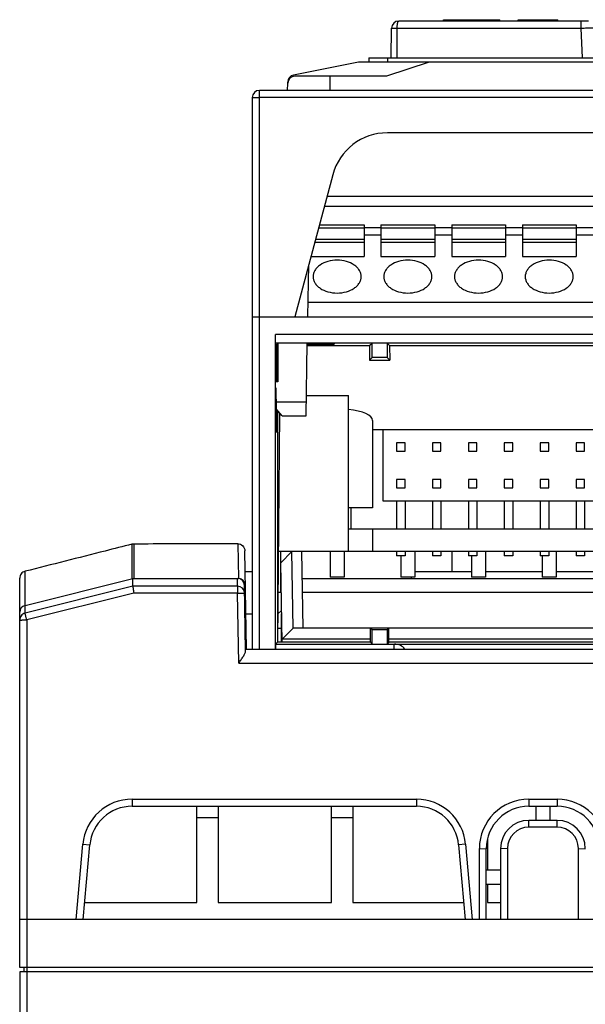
# Model space of a CAD drawing. Header units: millimetres. Extents: x 1117 to 38156, y -1945 to 7303.
# Tile 46 of 256: x 1900 to 1940, y 1201 to 1270. Entities that reach past the tile are written whole.
import ezdxf

# ---------------------------------------------------------------- set-up
doc = ezdxf.new("R2010")
doc.units = ezdxf.units.MM

msp = doc.modelspace()

# ---------------------------------------------------------------- linework, layer by layer
at = {"linetype": 'Continuous'}
for p, q in [((1929.948, 1270.164), (1929.948, 1270.264)), ((1929.948, 1270.264), (1933.927, 1270.264)), ((1930.948, 1270.164), (1930.948, 1270.264)), ((1931.527, 1270.164), (1931.527, 1270.264)), ((1932.327, 1270.164), (1932.327, 1270.264)), ((1933.927, 1270.164), (1933.927, 1270.264)), ((1935.227, 1270.164), (1935.227, 1270.264)), ((1935.227, 1270.264), (1938.027, 1270.264)), ((1938.027, 1270.164), (1938.027, 1270.264)), ((1926.246, 1267.564), (1926.282, 1269.673)), ((1926.282, 1269.673), (1939.692, 1269.673)), ((1926.677, 1267.564), (1926.677, 1269.673)), ((1940.192, 1270.164), (1926.782, 1270.164)), ((1939.692, 1269.673), (1939.692, 1270.164)), ((1939.773, 1267.564), (1939.692, 1269.673)), ((1924.677, 1267.564), (1924.677, 1267.264)), ((1924.677, 1267.564), (1982.177, 1267.564)), ((1925.977, 1267.564), (1925.977, 1267.264)), ((1923.927, 1267.264), (1919.34, 1266.347)), ((1982.927, 1267.264), (1923.927, 1267.264)), ((1928.928, 1267.264), (1925.928, 1266.264)), ((1925.928, 1266.264), (1919.436, 1266.264)), ((1921.927, 1265.264), (1921.935, 1266.264)), ((1918.927, 1265.854), (1918.927, 1265.773)), ((1918.928, 1265.264), (1918.936, 1265.773)), ((1916.428, 1264.764), (1916.428, 1225.766)), ((1916.928, 1225.766), (1916.928, 1265.264)), ((1989.928, 1265.264), (1916.928, 1265.264)), ((1989.928, 1264.773), (1916.928, 1264.773)), ((1980.875, 1262.264), (1925.98, 1262.264)), ((1922.116, 1259.3), (1919.428, 1249.264)), ((1985.15, 1257.764), (1921.705, 1257.764)), ((1985.338, 1257.064), (1921.518, 1257.064)), ((1921.169, 1255.764), (1924.327, 1255.764)), ((1924.327, 1255.764), (1924.327, 1253.536)), ((1925.527, 1255.764), (1925.527, 1253.536)), ((1925.527, 1255.764), (1929.327, 1255.764)), ((1929.327, 1255.764), (1929.327, 1253.536)), ((1930.527, 1255.764), (1930.527, 1253.536)), ((1930.527, 1255.764), (1934.327, 1255.764)), ((1934.327, 1255.764), (1934.327, 1253.536)), ((1935.527, 1255.764), (1935.527, 1253.536)), ((1935.527, 1255.764), (1939.327, 1255.764)), ((1939.327, 1255.764), (1939.327, 1253.536)), ((1921.114, 1255.56), (1924.327, 1255.56)), ((1924.327, 1255.564), (1925.527, 1255.564)), ((1924.327, 1255.064), (1925.527, 1255.064)), ((1925.527, 1255.56), (1929.327, 1255.56)), ((1929.327, 1255.564), (1930.527, 1255.564)), ((1929.327, 1255.064), (1930.527, 1255.064)), ((1930.527, 1255.56), (1934.327, 1255.56)), ((1934.327, 1255.564), (1935.527, 1255.564)), ((1934.327, 1255.064), (1935.527, 1255.064)), ((1935.527, 1255.56), (1939.327, 1255.56)), ((1939.327, 1255.564), (1940.527, 1255.564)), ((1939.327, 1255.064), (1940.527, 1255.064)), ((1920.84, 1254.536), (1924.327, 1254.536)), ((1920.895, 1254.741), (1924.327, 1254.741)), ((1925.527, 1254.741), (1929.327, 1254.741)), ((1925.527, 1254.536), (1929.327, 1254.536)), ((1930.527, 1254.741), (1934.327, 1254.741)), ((1930.527, 1254.536), (1934.327, 1254.536)), ((1935.527, 1254.741), (1939.327, 1254.741)), ((1935.527, 1254.536), (1939.327, 1254.536)), ((1920.572, 1253.536), (1924.327, 1253.536)), ((1925.527, 1253.536), (1929.327, 1253.536)), ((1930.527, 1253.536), (1934.327, 1253.536)), ((1935.527, 1253.536), (1939.327, 1253.536)), ((1920.35, 1249.264), (1920.414, 1252.946)), ((1920.368, 1250.308), (1986.427, 1250.308)), ((1916.428, 1249.264), (1990.428, 1249.264)), ((1918.067, 1247.408), (1918.063, 1248.011)), ((1918.063, 1225.766), (1918.063, 1248.011)), ((1988.792, 1248.011), (1918.063, 1248.011)), ((1918.067, 1247.408), (1918.084, 1247.39)), ((1988.788, 1247.408), (1918.067, 1247.408)), ((1922.226, 1247.39), (1918.084, 1247.39)), ((1918.14, 1244.664), (1918.14, 1247.334)), ((1918.14, 1247.334), (1918.21, 1247.264)), ((1918.14, 1247.334), (1918.228, 1247.334)), ((1918.21, 1247.264), (1918.21, 1244.664)), ((1918.228, 1247.39), (1918.228, 1244.664)), ((1920.228, 1242.271), (1920.317, 1247.39)), ((1920.315, 1247.256), (1920.803, 1247.256)), ((1920.316, 1247.334), (1922.225, 1247.334)), ((1920.802, 1247.226), (1920.803, 1247.256)), ((1922.226, 1247.39), (1922.225, 1247.334)), ((1924.727, 1247.224), (1924.898, 1247.395)), ((1924.893, 1246.379), (1924.898, 1247.395)), ((1925.957, 1247.395), (1924.898, 1247.395)), ((1925.957, 1247.395), (1925.962, 1246.379)), ((1926.128, 1247.224), (1925.957, 1247.395)), ((1920.802, 1247.226), (1920.314, 1247.226)), ((1920.314, 1247.224), (1924.727, 1247.224)), ((1924.727, 1247.224), (1924.711, 1246.198)), ((1926.128, 1247.224), (1926.144, 1246.198)), ((1926.128, 1247.224), (1948.927, 1247.224)), ((1924.893, 1246.379), (1924.711, 1246.198)), ((1924.711, 1246.198), (1926.144, 1246.198)), ((1925.962, 1246.379), (1924.893, 1246.379)), ((1926.144, 1246.198), (1925.962, 1246.379)), ((1918.228, 1244.664), (1918.075, 1244.664)), ((1918.084, 1244.235), (1918.139, 1241.088)), ((1918.084, 1241.764), (1918.084, 1244.235)), ((1918.101, 1243.256), (1920.245, 1243.256)), ((1920.253, 1243.698), (1923.219, 1243.698)), ((1923.219, 1232.664), (1923.219, 1243.698)), ((1918.528, 1242.264), (1918.11, 1242.765)), ((1918.139, 1241.764), (1918.139, 1242.73)), ((1918.209, 1242.646), (1918.208, 1226.254)), ((1918.352, 1242.475), (1918.21, 1226.254)), ((1918.128, 1241.764), (1918.084, 1241.764)), ((1918.528, 1242.264), (1919.166, 1242.264)), ((1919.166, 1242.271), (1919.166, 1242.264)), ((1919.166, 1242.271), (1920.228, 1242.271)), ((1924.927, 1241.931), (1924.927, 1235.764)), ((1950.677, 1241.264), (1924.927, 1241.264)), ((1925.657, 1241.264), (1925.657, 1236.264)), ((1926.627, 1240.364), (1926.627, 1239.764)), ((1927.227, 1240.364), (1926.627, 1240.364)), ((1927.227, 1239.764), (1927.227, 1240.364)), ((1929.167, 1240.364), (1929.167, 1239.764)), ((1929.767, 1240.364), (1929.167, 1240.364)), ((1929.767, 1239.764), (1929.767, 1240.364)), ((1931.707, 1240.364), (1931.707, 1239.764)), ((1932.307, 1240.364), (1931.707, 1240.364)), ((1932.307, 1239.764), (1932.307, 1240.364)), ((1934.247, 1240.364), (1934.247, 1239.764)), ((1934.847, 1240.364), (1934.247, 1240.364)), ((1934.847, 1239.764), (1934.847, 1240.364)), ((1936.787, 1240.364), (1936.787, 1239.764)), ((1937.387, 1240.364), (1936.787, 1240.364)), ((1937.387, 1239.764), (1937.387, 1240.364)), ((1939.327, 1240.364), (1939.327, 1239.764)), ((1939.927, 1240.364), (1939.327, 1240.364)), ((1939.927, 1239.764), (1939.927, 1240.364)), ((1926.627, 1239.764), (1927.227, 1239.764)), ((1929.167, 1239.764), (1929.767, 1239.764)), ((1931.707, 1239.764), (1932.307, 1239.764)), ((1934.247, 1239.764), (1934.847, 1239.764)), ((1936.787, 1239.764), (1937.387, 1239.764)), ((1939.327, 1239.764), (1939.927, 1239.764)), ((1926.627, 1237.764), (1926.627, 1237.164)), ((1927.227, 1237.764), (1926.627, 1237.764)), ((1927.227, 1237.164), (1927.227, 1237.764)), ((1929.167, 1237.764), (1929.167, 1237.164)), ((1929.767, 1237.764), (1929.167, 1237.764)), ((1929.767, 1237.164), (1929.767, 1237.764)), ((1931.707, 1237.764), (1931.707, 1237.164)), ((1932.307, 1237.764), (1931.707, 1237.764)), ((1932.307, 1237.164), (1932.307, 1237.764)), ((1934.247, 1237.764), (1934.247, 1237.164)), ((1934.847, 1237.764), (1934.247, 1237.764)), ((1934.847, 1237.164), (1934.847, 1237.764)), ((1936.787, 1237.764), (1936.787, 1237.164)), ((1937.387, 1237.764), (1936.787, 1237.764)), ((1937.387, 1237.164), (1937.387, 1237.764)), ((1939.327, 1237.764), (1939.327, 1237.164)), ((1939.927, 1237.764), (1939.327, 1237.764)), ((1939.927, 1237.164), (1939.927, 1237.764)), ((1926.627, 1237.164), (1927.227, 1237.164)), ((1929.167, 1237.164), (1929.767, 1237.164)), ((1931.707, 1237.164), (1932.307, 1237.164)), ((1934.247, 1237.164), (1934.847, 1237.164)), ((1936.787, 1237.164), (1937.387, 1237.164)), ((1939.327, 1237.164), (1939.927, 1237.164)), ((1925.657, 1236.264), (1945.977, 1236.264)), ((1926.627, 1236.264), (1926.627, 1234.264)), ((1927.227, 1236.264), (1927.227, 1234.264)), ((1929.167, 1236.264), (1929.167, 1234.264)), ((1929.767, 1236.264), (1929.767, 1234.264)), ((1931.707, 1236.264), (1931.707, 1234.264)), ((1932.307, 1236.264), (1932.307, 1234.264)), ((1934.247, 1236.264), (1934.247, 1234.264)), ((1934.847, 1236.264), (1934.847, 1234.264)), ((1936.787, 1236.264), (1936.787, 1234.264)), ((1937.387, 1236.264), (1937.387, 1234.264)), ((1939.327, 1236.264), (1939.327, 1234.264)), ((1939.927, 1236.264), (1939.927, 1234.264)), ((1924.927, 1235.764), (1923.219, 1235.764)), ((1923.427, 1234.264), (1923.427, 1235.764)), ((1923.219, 1234.264), (1983.636, 1234.264)), ((1924.927, 1234.264), (1924.927, 1232.664)), ((1907.918, 1233.184), (1907.918, 1230.752)), ((1908.039, 1233.199), (1908.039, 1230.767)), ((1915.4, 1233.217), (1915.442, 1230.764)), ((1916.021, 1225.767), (1915.9, 1232.725)), ((1988.589, 1232.664), (1918.266, 1232.664)), ((1918.411, 1232.665), (1918.426, 1229.764)), ((1918.441, 1231.864), (1919.227, 1232.664)), ((1919.318, 1227.264), (1919.223, 1232.664)), ((1920.022, 1227.264), (1919.927, 1232.664)), ((1921.927, 1232.664), (1921.927, 1230.864)), ((1922.927, 1232.664), (1922.927, 1230.864)), ((1926.627, 1232.664), (1926.627, 1232.364)), ((1927.227, 1232.664), (1927.227, 1232.364)), ((1927.927, 1232.664), (1927.927, 1230.864)), ((1929.167, 1232.664), (1929.167, 1232.364)), ((1929.767, 1232.664), (1929.767, 1232.364)), ((1930.547, 1232.664), (1930.547, 1231.264)), ((1931.707, 1232.664), (1931.707, 1232.364)), ((1932.307, 1232.664), (1932.307, 1232.364)), ((1932.927, 1232.664), (1932.927, 1230.864)), ((1934.247, 1232.664), (1934.247, 1232.364)), ((1934.847, 1232.664), (1934.847, 1232.364)), ((1936.787, 1232.664), (1936.787, 1232.364)), ((1937.387, 1232.664), (1937.387, 1232.364)), ((1937.927, 1232.664), (1937.927, 1230.864)), ((1939.327, 1232.664), (1939.327, 1232.364)), ((1939.927, 1232.664), (1939.927, 1232.364)), ((1927.227, 1232.364), (1926.627, 1232.364)), ((1926.927, 1232.364), (1926.927, 1230.864)), ((1929.767, 1232.364), (1929.167, 1232.364)), ((1932.307, 1232.364), (1931.707, 1232.364)), ((1931.927, 1232.364), (1931.927, 1230.864)), ((1934.847, 1232.364), (1934.247, 1232.364)), ((1937.387, 1232.364), (1936.787, 1232.364)), ((1936.927, 1232.364), (1936.927, 1230.864)), ((1939.927, 1232.364), (1939.327, 1232.364)), ((1900.356, 1228.308), (1900.356, 1231.272)), ((1915.925, 1231.264), (1916.428, 1231.264)), ((1918.539, 1226.254), (1918.441, 1231.864)), ((1927.927, 1231.264), (1931.927, 1231.264)), ((1932.927, 1231.264), (1936.927, 1231.264)), ((1937.927, 1231.264), (1941.927, 1231.264)), ((1899.977, 1203.264), (1899.977, 1230.787)), ((1900.356, 1228.861), (1907.977, 1230.767)), ((1907.977, 1230.214), (1907.977, 1230.767)), ((1907.977, 1230.767), (1915.374, 1230.767)), ((1915.384, 1230.214), (1915.374, 1230.767)), ((1915.374, 1230.764), (1915.442, 1230.764)), ((1919.961, 1230.764), (1949.294, 1230.764)), ((1922.927, 1230.864), (1921.927, 1230.864)), ((1927.927, 1230.864), (1926.927, 1230.864)), ((1927.695, 1230.764), (1927.697, 1230.868)), ((1932.927, 1230.864), (1931.927, 1230.864)), ((1937.927, 1230.864), (1936.927, 1230.864)), ((1907.977, 1230.214), (1900.356, 1228.308)), ((1915.384, 1230.214), (1907.977, 1230.214)), ((1915.384, 1230.214), (1915.384, 1229.723)), ((1915.955, 1225.64), (1915.874, 1230.276)), ((1908.039, 1229.723), (1900.477, 1227.832)), ((1915.384, 1229.723), (1908.039, 1229.723)), ((1915.47, 1224.783), (1915.384, 1229.723)), ((1918.478, 1229.764), (1918.241, 1229.764)), ((1949.277, 1229.764), (1919.978, 1229.764)), ((1918.227, 1228.264), (1918.5, 1228.492)), ((1900.477, 1227.832), (1900.477, 1140.264)), ((1915.977, 1228.264), (1916.428, 1228.264)), ((1918.477, 1228.264), (1918.477, 1226.254)), ((1918.219, 1227.264), (1918.477, 1227.264)), ((1918.536, 1226.464), (1919.322, 1227.264)), ((1987.533, 1227.264), (1919.322, 1227.264)), ((1924.777, 1226.254), (1924.777, 1227.264)), ((1924.777, 1227.264), (1924.893, 1227.149)), ((1924.898, 1226.133), (1924.893, 1227.149)), ((1924.893, 1227.149), (1925.962, 1227.149)), ((1925.962, 1227.149), (1925.957, 1226.133)), ((1925.962, 1227.149), (1926.077, 1227.264)), ((1926.077, 1226.254), (1926.077, 1227.264)), ((1924.777, 1226.478), (1918.535, 1226.478)), ((1952.777, 1226.478), (1926.077, 1226.478)), ((1915.953, 1225.766), (1991.002, 1225.766)), ((1918.074, 1226.128), (1918.2, 1226.254)), ((1918.074, 1226.128), (1918.074, 1225.766)), ((1918.074, 1226.128), (1926.428, 1226.128)), ((1924.777, 1226.254), (1918.2, 1226.254)), ((1924.777, 1226.254), (1924.898, 1226.133)), ((1924.898, 1226.133), (1925.957, 1226.133)), ((1926.077, 1226.254), (1925.957, 1226.133)), ((1952.777, 1226.254), (1926.077, 1226.254)), ((1926.428, 1226.128), (1926.428, 1225.766)), ((1926.428, 1226.128), (1926.482, 1226.128)), ((1926.482, 1226.128), (1980.373, 1226.128)), ((1915.47, 1224.783), (1991.485, 1224.783)), ((1907.926, 1215.164), (1907.926, 1214.664)), ((1907.926, 1215.164), (1928.029, 1215.164)), ((1907.926, 1214.664), (1928.029, 1214.664)), ((1912.502, 1207.864), (1912.502, 1214.664)), ((1914.002, 1214.664), (1914.002, 1207.864)), ((1922.027, 1207.864), (1922.027, 1214.664)), ((1923.527, 1214.664), (1923.527, 1207.864)), ((1928.029, 1215.164), (1928.029, 1214.664)), ((1935.977, 1215.164), (1935.977, 1214.664)), ((1935.977, 1215.164), (1937.977, 1215.164)), ((1935.977, 1214.664), (1937.977, 1214.664)), ((1936.477, 1214.664), (1936.477, 1213.664)), ((1937.477, 1214.664), (1937.477, 1213.664)), ((1937.977, 1215.164), (1937.977, 1214.664)), ((1912.502, 1213.864), (1914.002, 1213.864)), ((1922.027, 1213.864), (1923.527, 1213.864)), ((1935.977, 1213.182), (1935.977, 1213.664)), ((1937.977, 1213.664), (1935.977, 1213.664)), ((1937.977, 1213.182), (1935.977, 1213.182)), ((1937.977, 1213.182), (1937.977, 1213.664)), ((1903.983, 1206.664), (1904.448, 1211.977)), ((1904.448, 1211.977), (1904.938, 1211.926)), ((1904.477, 1206.664), (1904.938, 1211.926)), ((1931.507, 1211.977), (1931.017, 1211.926)), ((1931.017, 1211.926), (1931.477, 1206.664)), ((1931.507, 1211.977), (1931.971, 1206.664)), ((1933.052, 1212.303), (1933.052, 1210.164)), ((1932.486, 1206.664), (1932.486, 1211.673)), ((1932.486, 1211.673), (1932.977, 1211.664)), ((1932.977, 1206.664), (1932.977, 1211.664)), ((1934.469, 1211.673), (1933.977, 1211.664)), ((1933.977, 1211.664), (1933.977, 1206.664)), ((1934.469, 1211.673), (1934.469, 1206.664)), ((1939.486, 1206.664), (1939.486, 1211.673)), ((1939.486, 1211.673), (1939.977, 1211.664)), ((1932.977, 1210.164), (1933.977, 1210.164)), ((1932.977, 1209.164), (1933.977, 1209.164)), ((1933.052, 1209.164), (1933.052, 1207.864)), ((1904.582, 1207.864), (1912.502, 1207.864)), ((1914.002, 1207.864), (1922.027, 1207.864)), ((1923.527, 1207.864), (1931.372, 1207.864)), ((1933.052, 1207.864), (1933.977, 1207.864)), ((1992.977, 1206.664), (1899.977, 1206.664)), ((1992.977, 1203.264), (1899.977, 1203.264)), ((1899.977, 1202.964), (1899.977, 1140.264)), ((1992.977, 1202.964), (1899.977, 1202.964)), ((1900.277, 1203.264), (1900.277, 1202.964))]:
    msp.add_line(p, q, dxfattribs=at)
for centre, radius, start, end in [((1926.782, 1269.664), 0.5, 90.0142, 179), ((1919.436, 1265.764), 0.5, 89.99999, 179), ((1919.438, 1265.856), 0.5, 101.30995, 178.9408), ((1916.928, 1264.764), 0.5, 90, 180), ((1925.98, 1258.264), 4, 90, 165), ((1908.039, 1232.697), 0.502, 90.0262, 104.00855), ((1915.384, 1229.714), 0.5, 1.00456, 90.00492), ((1907.926, 1211.673), 3.491, 90.00112, 174.99882), ((1907.926, 1211.664), 3, 90, 175), ((1928.029, 1211.673), 3.491, 5.00112, 89.99882), ((1928.029, 1211.664), 3, 5, 90), ((1935.978, 1211.672), 3.492, 90.01292, 179.98717), ((1935.977, 1211.664), 3, 90, 180), ((1937.977, 1211.672), 3.492, 0.01293, 89.98717), ((1937.977, 1211.664), 3, 0, 90), ((1935.977, 1211.664), 2, 90, 180), ((1935.978, 1211.673), 1.509, 90.00116, 179.99877), ((1937.977, 1211.664), 2, 0, 90), ((1937.977, 1211.673), 1.509, 0.00116, 89.99877)]:
    msp.add_arc(centre, radius, start, end, dxfattribs=at)
for centre, major_axis, ratio, start_param, end_param in [((1922.427, 1241.931), (2.5, 0), 0.333333, 0, 1.245656), ((1915.374, 1230.267), (-0.006, 0.5), 0.999543, -1.564977, -0.011632), ((1915.442, 1230.264), (-0.006, 0.5), 0.999636, 4.718535, 6.27188), ((1900.477, 1228.376), (0, 0.5), 0.999543, 0.244979, 1.570796)]:
    msp.add_ellipse(centre, major_axis=major_axis, ratio=ratio, start_param=start_param, end_param=end_param, dxfattribs=at)
for points, knots in [([(1926.677, 1269.673), (1926.677, 1269.737), (1926.68, 1269.829), (1926.69, 1269.946), (1926.7, 1270.019), (1926.714, 1270.08), (1926.731, 1270.125), (1926.753, 1270.156), (1926.773, 1270.164), (1926.782, 1270.164)], [0, 0, 0, 0, 0.364417, 0.528237, 0.67173, 0.79044, 0.882143, 0.948384, 1, 1, 1, 1]), ([(1939.692, 1269.673), (1939.757, 1269.674), (1939.885, 1269.677), (1940.07, 1269.68), (1940.241, 1269.682), (1940.371, 1269.684), (1940.462, 1269.684), (1940.521, 1269.685), (1940.571, 1269.685), (1940.613, 1269.685), (1940.642, 1269.685), (1940.661, 1269.685), (1940.672, 1269.685), (1940.68, 1269.684), (1940.687, 1269.684), (1940.69, 1269.684), (1940.692, 1269.684), (1940.692, 1269.683)], [0, 0, 0, 0, 0.194975, 0.382572, 0.555366, 0.706884, 0.772773, 0.831234, 0.881684, 0.923652, 0.956743, 0.969843, 0.980611, 0.989024, 0.995064, 0.998715, 1, 1, 1, 1]), ([(1916.428, 1264.764), (1916.428, 1264.765), (1916.432, 1264.765), (1916.438, 1264.766), (1916.451, 1264.767), (1916.467, 1264.768), (1916.488, 1264.768), (1916.524, 1264.77), (1916.579, 1264.771), (1916.653, 1264.772), (1916.739, 1264.772), (1916.831, 1264.773), (1916.895, 1264.773), (1916.928, 1264.773)], [0, 0, 0, 0, 0.005137, 0.019654, 0.043519, 0.076571, 0.118579, 0.169067, 0.293323, 0.444744, 0.617602, 0.805449, 1, 1, 1, 1]), ([(1924.127, 1252.103), (1924.127, 1252.179), (1924.104, 1252.336), (1924.004, 1252.557), (1923.843, 1252.759), (1923.548, 1253), (1923.069, 1253.208), (1922.427, 1253.292), (1921.786, 1253.208), (1921.307, 1253), (1921.012, 1252.759), (1920.851, 1252.557), (1920.751, 1252.336), (1920.727, 1252.179), (1920.727, 1252.103)], [0, 0, 0, 0, 0.050588, 0.103315, 0.159688, 0.22054, 0.354694, 0.5, 0.645306, 0.77946, 0.840312, 0.896685, 0.949412, 1, 1, 1, 1]), ([(1929.127, 1252.103), (1929.127, 1252.179), (1929.104, 1252.336), (1929.004, 1252.557), (1928.843, 1252.759), (1928.548, 1253), (1928.069, 1253.208), (1927.427, 1253.292), (1926.786, 1253.208), (1926.307, 1253), (1926.012, 1252.759), (1925.851, 1252.557), (1925.751, 1252.336), (1925.727, 1252.179), (1925.727, 1252.103)], [0, 0, 0, 0, 0.050588, 0.103315, 0.159688, 0.22054, 0.354694, 0.5, 0.645306, 0.77946, 0.840312, 0.896685, 0.949412, 1, 1, 1, 1]), ([(1934.127, 1252.103), (1934.127, 1252.179), (1934.104, 1252.336), (1934.004, 1252.557), (1933.843, 1252.759), (1933.548, 1253), (1933.069, 1253.208), (1932.427, 1253.292), (1931.786, 1253.208), (1931.307, 1253), (1931.012, 1252.759), (1930.851, 1252.557), (1930.751, 1252.336), (1930.727, 1252.179), (1930.727, 1252.103)], [0, 0, 0, 0, 0.050588, 0.103315, 0.159688, 0.22054, 0.354694, 0.5, 0.645306, 0.77946, 0.840312, 0.896685, 0.949412, 1, 1, 1, 1]), ([(1939.127, 1252.103), (1939.127, 1252.179), (1939.104, 1252.336), (1939.004, 1252.557), (1938.843, 1252.759), (1938.548, 1253), (1938.069, 1253.208), (1937.427, 1253.292), (1936.786, 1253.208), (1936.307, 1253), (1936.012, 1252.759), (1935.851, 1252.557), (1935.751, 1252.336), (1935.727, 1252.179), (1935.727, 1252.103)], [0, 0, 0, 0, 0.050595, 0.103313, 0.159689, 0.220541, 0.354694, 0.5, 0.645306, 0.779459, 0.840311, 0.896687, 0.949405, 1, 1, 1, 1]), ([(1920.727, 1252.103), (1920.727, 1252.027), (1920.751, 1251.871), (1920.851, 1251.649), (1921.012, 1251.447), (1921.307, 1251.206), (1921.786, 1250.998), (1922.427, 1250.915), (1923.069, 1250.998), (1923.548, 1251.206), (1923.843, 1251.447), (1924.004, 1251.649), (1924.104, 1251.871), (1924.127, 1252.027), (1924.127, 1252.103)], [0, 0, 0, 0, 0.050588, 0.103315, 0.159688, 0.22054, 0.354694, 0.5, 0.645306, 0.77946, 0.840312, 0.896685, 0.949412, 1, 1, 1, 1]), ([(1925.727, 1252.103), (1925.727, 1252.027), (1925.751, 1251.871), (1925.851, 1251.649), (1926.012, 1251.447), (1926.307, 1251.206), (1926.786, 1250.998), (1927.427, 1250.915), (1928.069, 1250.998), (1928.548, 1251.206), (1928.843, 1251.447), (1929.004, 1251.649), (1929.104, 1251.871), (1929.127, 1252.027), (1929.127, 1252.103)], [0, 0, 0, 0, 0.050588, 0.103315, 0.159688, 0.22054, 0.354694, 0.5, 0.645306, 0.77946, 0.840312, 0.896685, 0.949412, 1, 1, 1, 1]), ([(1930.727, 1252.103), (1930.727, 1252.027), (1930.751, 1251.871), (1930.851, 1251.649), (1931.012, 1251.447), (1931.307, 1251.206), (1931.786, 1250.998), (1932.427, 1250.915), (1933.069, 1250.998), (1933.548, 1251.206), (1933.843, 1251.447), (1934.004, 1251.649), (1934.104, 1251.871), (1934.127, 1252.027), (1934.127, 1252.103)], [0, 0, 0, 0, 0.050588, 0.103315, 0.159688, 0.22054, 0.354694, 0.5, 0.645306, 0.77946, 0.840312, 0.896685, 0.949412, 1, 1, 1, 1]), ([(1935.727, 1252.103), (1935.727, 1252.027), (1935.751, 1251.871), (1935.851, 1251.649), (1936.012, 1251.447), (1936.307, 1251.206), (1936.786, 1250.998), (1937.427, 1250.915), (1938.069, 1250.998), (1938.548, 1251.206), (1938.843, 1251.447), (1939.004, 1251.649), (1939.104, 1251.871), (1939.127, 1252.027), (1939.127, 1252.103)], [0, 0, 0, 0, 0.050595, 0.103313, 0.159689, 0.220541, 0.354694, 0.5, 0.645306, 0.779459, 0.840311, 0.896687, 0.949405, 1, 1, 1, 1]), ([(1907.918, 1233.184), (1907.286, 1233.025), (1904.765, 1232.388), (1902.245, 1231.75), (1900.356, 1231.272)], [0, 0, 0, 0, 0.250591, 1, 1, 1, 1]), ([(1915.4, 1233.217), (1914.785, 1233.215), (1912.331, 1233.21), (1909.878, 1233.204), (1908.039, 1233.199)], [0, 0, 0, 0, 0.250506, 1, 1, 1, 1]), ([(1915.4, 1233.217), (1915.526, 1233.217), (1915.789, 1233.112), (1915.897, 1232.852), (1915.9, 1232.725)], [0, 0, 0, 0, 0.499893, 1, 1, 1, 1]), ([(1900.356, 1231.272), (1900.251, 1231.246), (1900.053, 1231.119), (1899.977, 1230.896), (1899.977, 1230.787)], [0, 0, 0, 0, 0.500017, 1, 1, 1, 1]), ([(1907.977, 1230.214), (1907.977, 1230.211), (1907.98, 1230.197), (1907.983, 1230.169), (1907.989, 1230.123), (1908, 1230.035), (1908.017, 1229.9), (1908.031, 1229.785), (1908.039, 1229.723)], [0, 0, 0, 0, 0.022311, 0.081386, 0.175056, 0.299452, 0.621347, 1, 1, 1, 1]), ([(1915.384, 1229.723), (1915.416, 1229.724), (1915.48, 1229.725), (1915.573, 1229.726), (1915.658, 1229.727), (1915.733, 1229.727), (1915.787, 1229.727), (1915.823, 1229.726), (1915.844, 1229.726), (1915.86, 1229.725), (1915.873, 1229.725), (1915.879, 1229.724), (1915.884, 1229.724), (1915.884, 1229.723)], [0, 0, 0, 0, 0.194593, 0.3825, 0.555373, 0.706768, 0.830994, 0.881469, 0.92347, 0.956515, 0.980366, 0.994869, 1, 1, 1, 1]), ([(1900.356, 1228.308), (1900.251, 1228.282), (1900.053, 1228.155), (1899.977, 1227.932), (1899.977, 1227.823)], [0, 0, 0, 0, 0.500023, 1, 1, 1, 1]), ([(1899.977, 1227.823), (1899.977, 1227.824), (1899.982, 1227.824), (1899.988, 1227.825), (1900.001, 1227.826), (1900.017, 1227.827), (1900.038, 1227.827), (1900.074, 1227.828), (1900.128, 1227.829), (1900.203, 1227.831), (1900.289, 1227.831), (1900.381, 1227.832), (1900.445, 1227.832), (1900.477, 1227.832)], [0, 0, 0, 0, 0.005133, 0.019641, 0.043496, 0.076545, 0.118549, 0.169027, 0.29326, 0.444655, 0.617524, 0.805424, 1, 1, 1, 1]), ([(1900.477, 1227.832), (1900.462, 1227.892), (1900.44, 1227.98), (1900.412, 1228.091), (1900.394, 1228.162), (1900.379, 1228.221), (1900.368, 1228.265), (1900.36, 1228.292), (1900.358, 1228.305), (1900.356, 1228.308)], [0, 0, 0, 0, 0.380055, 0.551647, 0.702172, 0.826212, 0.919373, 0.977944, 1, 1, 1, 1]), ([(1927.218, 1225.773), (1927.127, 1225.887), (1926.898, 1226.066), (1926.616, 1226.127), (1926.482, 1226.128)], [0, 0, 0, 0, 0.522557, 1, 1, 1, 1]), ([(1915.47, 1224.783), (1915.525, 1224.863), (1915.632, 1225.018), (1915.781, 1225.243), (1915.887, 1225.422), (1915.942, 1225.553), (1915.955, 1225.613), (1915.955, 1225.64)], [0, 0, 0, 0, 0.292444, 0.571118, 0.817063, 0.91855, 1, 1, 1, 1])]:
    msp.add_open_spline(points, degree=3, knots=knots, dxfattribs=at)

doc.saveas('drawing.dxf')
